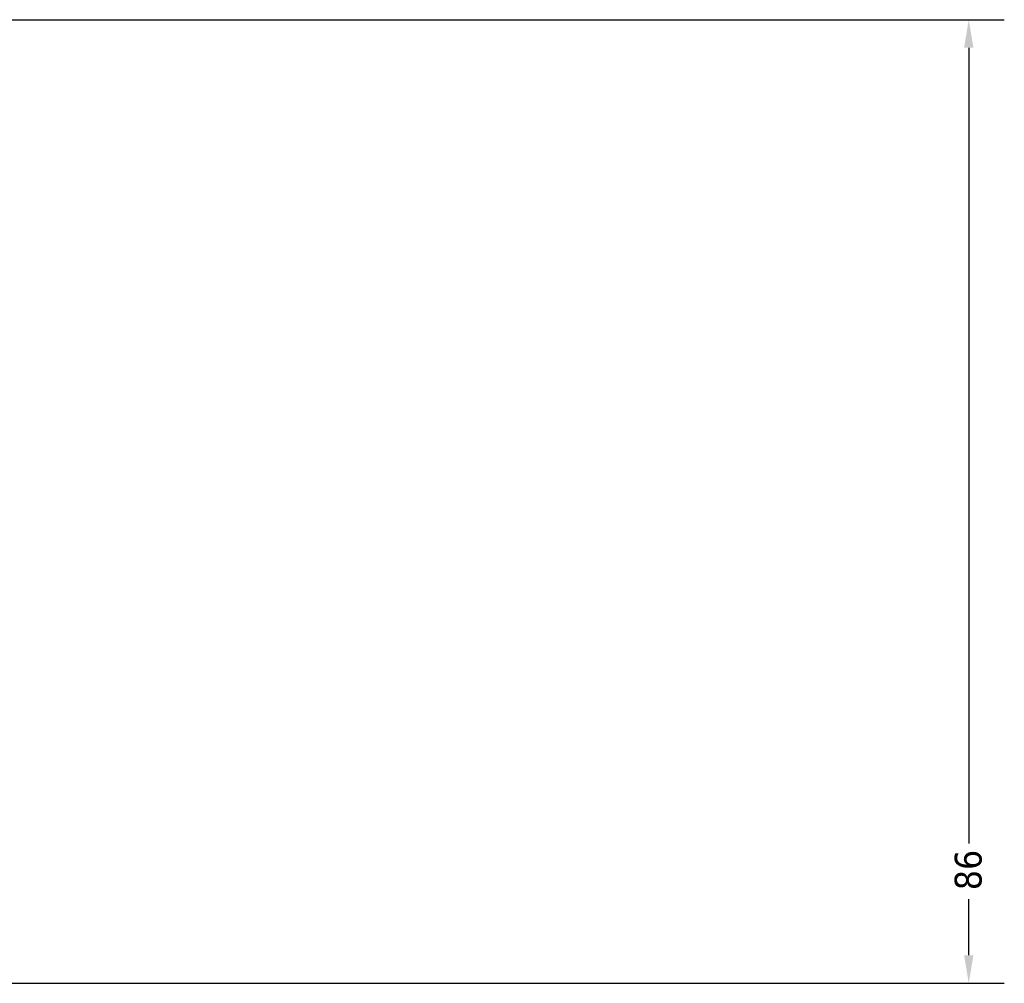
# Model space of a CAD drawing. Header units: millimetres. Extents: x -78 to 891, y -278 to 662.
# Tile 8 of 14: x 520 to 608, y 285 to 371. Entities that reach past the tile are written whole.
import ezdxf

# ---------------------------------------------------------------- set-up
doc = ezdxf.new("R2010")
doc.units = ezdxf.units.MM
doc.layers.add('Dimension (ANSI)', color=7, linetype='Continuous', lineweight=25)
doc.styles.add('Note Text (ANSI)', font='tahoma.ttf')
doc.dimstyles.new('Default - mm (ANSI)', dxfattribs={"dimtxt": 2.4, "dimasz": 2.5, "dimexe": 3.175, "dimexo": 1.6002, "dimgap": 0.8, "dimtad": 0, "dimtoh": 1, "dimdec": 0, "dimrnd": 1e-08, "dimzin": 4, "dimdsep": 46, "dimtxsty": 'Note Text (ANSI)', "dimcen": 0.09, "dimdle": 10, "dimclrd": 256, "dimclre": 256, "dimclrt": 5, "dimadec": 1, "dimazin": 1, "dimtfac": 1.27, "dimtofl": 0, "dimtmove": 0, "dimatfit": 3, "dimfxl": 1, "dimtolj": 1, "dimtzin": 4, "dimlwd": -1, "dimlwe": -1, "dimarcsym": 0})

# ---------------------------------------------------------------- blocks, each defined once
blk = doc.blocks.new('*D8')
at = {"layer": 'Defpoints', "color": 0, "transparency": 16777216}
for p in [(439.534, 371.178), (517.534, 285.178), (604.732, 285.178)]:
    blk.add_point(p, dxfattribs=at)
at = {"layer": 'Dimension (ANSI)', "transparency": 16777216}
for p, q in [((441.134, 371.178), (607.907, 371.178)), ((604.732, 368.678), (604.732, 297.666)), ((604.732, 287.678), (604.732, 292.689)), ((519.134, 285.178), (607.907, 285.178))]:
    blk.add_line(p, q, dxfattribs=at)
for points in [[(604.315, 368.678), (605.148, 368.678), (604.732, 371.178)], [(604.315, 287.678), (605.148, 287.678), (604.732, 285.178)]]:
    blk.add_solid(points, dxfattribs=at)
at = {"layer": 'Dimension (ANSI)', "color": 5, "transparency": 16777216, "insert": (603.477, 293.489), "char_height": 2.4, "attachment_point": 1, "rotation": 90, "style": 'Note Text (ANSI)'}
blk.add_mtext('\\A1;86', dxfattribs=at)

msp = doc.modelspace()

# ---------------------------------------------------------------- dimensions: what is measured, and where the dimension line sits
at = {"layer": 'Dimension (ANSI)'}
dim = msp.add_linear_dim(base=(604.732, 285.178), p1=(439.534, 371.178), p2=(517.534, 285.178), angle=90, dimstyle='Default - mm (ANSI)', override={"dimgap": 0.8, "dimtoh": 0, "dimdec": 0, "dimtol": 0, "dimlim": 0, "dimtp": 0, "dimtm": 0, "dimtdec": 2, "dimatfit": 1}, dxfattribs=at)
dim.commit()
dim.dimension.update_dxf_attribs({"geometry": '*D8', "text_midpoint": (604.732, 295.178), "dimtype": 160})

doc.saveas('drawing.dxf')
